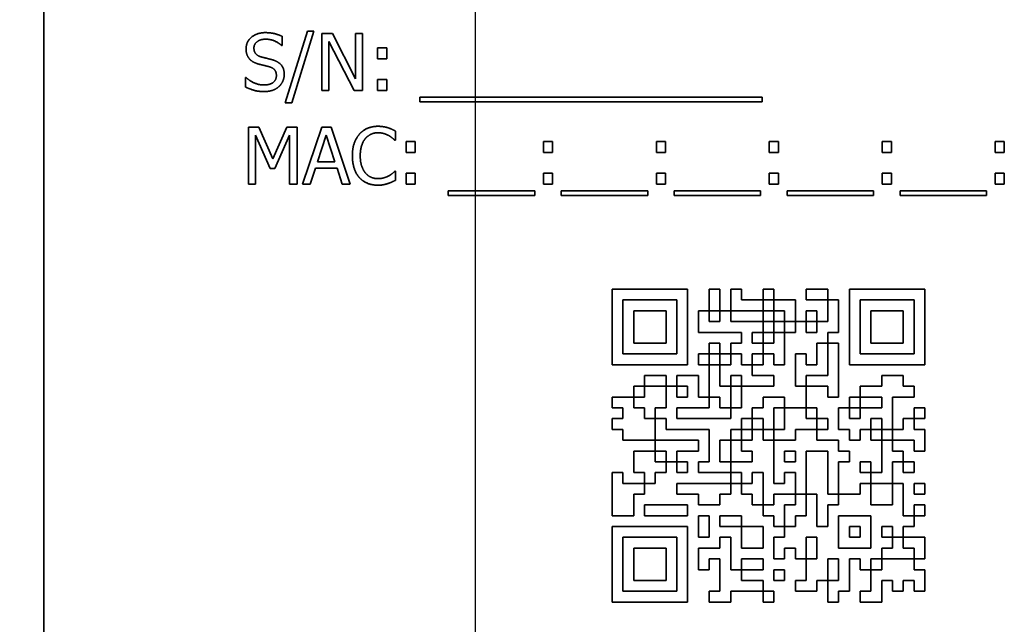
# Model space of a CAD drawing. Header units: millimetres. Extents: x 5 to 415, y 5 to 292.
# Tile 6 of 32: x 154 to 171, y 129 to 140. Entities that reach past the tile are written whole.
import ezdxf

# ---------------------------------------------------------------- set-up
doc = ezdxf.new("R2010")
doc.units = ezdxf.units.MM
doc.layers.add('Bemaßung (ISO)', color=7, linetype='Continuous', lineweight=25)
doc.layers.add('Sichtbar (ISO)', color=7, linetype='Continuous', lineweight=35)
doc.styles.add('Notiztext (ISO)', font='isocpeur.ttf')
doc.dimstyles.new('Standard (ISO)', dxfattribs={"dimtxt": 3.5, "dimasz": 2.5, "dimexe": 2, "dimexo": 0, "dimgap": 0.762, "dimtad": 1, "dimtoh": 1, "dimdec": 8, "dimrnd": 1e-08, "dimdsep": 46, "dimtxsty": 'Notiztext (ISO)', "dimcen": 0.09, "dimdle": 10, "dimclrd": 256, "dimclre": 256, "dimclrt": 256, "dimadec": 6, "dimazin": 2, "dimtfac": 0.514286, "dimtdec": 3, "dimtmove": 0, "dimatfit": 3, "dimfxl": 1, "dimtolj": 1, "dimlwd": -1, "dimlwe": -1, "dimarcsym": 0})

# ---------------------------------------------------------------- blocks, each defined once
blk = doc.blocks.new('*D45')
at = {"layer": 'Bemaßung (ISO)', "transparency": 16777216}
for p, q in [((162.116, 153.086), (162.116, 77.456)), ((126.723, 114.441), (126.723, 77.456)), ((129.223, 79.456), (159.616, 79.456))]:
    blk.add_line(p, q, dxfattribs=at)
for points in [[(129.223, 79.872), (129.223, 79.039), (126.723, 79.456)], [(159.616, 79.872), (159.616, 79.039), (162.116, 79.456)]]:
    blk.add_solid(points, dxfattribs=at)
at = {"layer": 'Defpoints', "color": 0, "transparency": 16777216}
for p in [(162.116, 153.086), (126.723, 114.441), (162.116, 79.456)]:
    blk.add_point(p, dxfattribs=at)
at = {"layer": 'Bemaßung (ISO)', "transparency": 16777216, "insert": (140.394, 83.718), "char_height": 3.5, "attachment_point": 1, "style": 'Notiztext (ISO)'}
blk.add_mtext('\\A1;35.4', dxfattribs=at)

msp = doc.modelspace()

# ---------------------------------------------------------------- linework, layer by layer
at = {"layer": 'Sichtbar (ISO)'}
for p, q in [((154.52317212, 126.31062591), (154.52317212, 147.31062591)), ((158.77276694, 138.08600073), (159.16255625, 139.34775116)), ((159.27762919, 139.34775116), (158.88621913, 138.08600073)), ((159.16255625, 139.34775116), (159.27762919, 139.34775116)), ((159.41620293, 138.30318064), (159.41620293, 139.30318065)), ((159.41620293, 139.30318065), (159.60501979, 139.30318065)), ((159.60501979, 139.30318065), (160.00777507, 138.51144644)), ((160.00777507, 138.51144644), (160.00777507, 139.30318065)), ((160.00777507, 139.30318065), (160.1317621, 139.30318065)), ((160.1317621, 139.30318065), (160.1317621, 138.30318064)), ((158.71604085, 139.09734597), (158.70631637, 139.09734597)), ((158.71604085, 139.25617903), (158.71604085, 139.09734597)), ((159.98265351, 138.30318064), (159.54018997, 139.16541728)), ((159.54018997, 139.16541728), (159.54018997, 138.30318064)), ((160.39594363, 138.86233786), (160.39594363, 139.05358583)), ((160.39594363, 139.05358583), (160.55639744, 139.05358583)), ((160.55639744, 139.05358583), (160.55639744, 138.86233786)), ((160.55639744, 138.86233786), (160.39594363, 138.86233786)), ((158.07503598, 138.36314822), (158.07503598, 138.53008502)), ((158.07503598, 138.53008502), (158.08476045, 138.53008502)), ((160.39594363, 138.30318064), (160.39594363, 138.49442861)), ((160.39594363, 138.49442861), (160.55639744, 138.49442861)), ((160.55639744, 138.49442861), (160.55639744, 138.30318064)), ((159.54018997, 138.30318064), (159.41620293, 138.30318064)), ((160.1317621, 138.30318064), (159.98265351, 138.30318064)), ((160.55639744, 138.30318064), (160.39594363, 138.30318064)), ((158.88621913, 138.08600073), (158.77276694, 138.08600073)), ((161.1382451, 138.18891807), (167.16255637, 138.18891807)), ((161.1382451, 138.10220819), (161.1382451, 138.18891807)), ((167.16255637, 138.10220819), (161.1382451, 138.10220819)), ((167.16255637, 138.18891807), (167.16255637, 138.10220819)), ((158.12446872, 136.65670708), (158.12446872, 137.6567071)), ((158.12446872, 137.6567071), (158.30599222, 137.6567071)), ((158.30599222, 137.6567071), (158.55558704, 137.09998099)), ((158.55558704, 137.09998099), (158.79707813, 137.6567071)), ((158.79707813, 137.6567071), (158.98184312, 137.6567071)), ((158.98184312, 137.6567071), (158.98184312, 136.65670708)), ((159.07665674, 136.65670708), (159.41377181, 137.6567071)), ((159.41377181, 137.6567071), (159.57746712, 137.6567071)), ((159.57746712, 137.6567071), (159.91458219, 136.65670708)), ((160.71117864, 137.59025653), (160.71117864, 137.42980272)), ((158.24845575, 137.51813335), (158.24845575, 136.65670708)), ((158.50696467, 136.93223383), (158.24845575, 137.51813335)), ((158.84894198, 137.51813335), (158.58800195, 136.93223383)), ((158.84894198, 136.65670708), (158.84894198, 137.51813335)), ((159.49237797, 137.52056447), (159.33840715, 137.04973788)), ((159.64715918, 137.04973788), (159.49237797, 137.52056447)), ((160.71117864, 137.42980272), (160.70064379, 137.42980272)), ((160.89675401, 137.2158643), (160.89675401, 137.40711228)), ((160.89675401, 137.40711228), (161.05720782, 137.40711228)), ((161.05720782, 137.40711228), (161.05720782, 137.2158643)), ((163.31328565, 137.40711228), (163.47373946, 137.40711228)), ((163.31328565, 137.2158643), (163.31328565, 137.40711228)), ((163.47373946, 137.40711228), (163.47373946, 137.2158643)), ((165.30031971, 137.2158643), (165.30031971, 137.40711228)), ((165.30031971, 137.40711228), (165.46077353, 137.40711228)), ((165.46077353, 137.40711228), (165.46077353, 137.2158643)), ((167.28735378, 137.40711228), (167.44780759, 137.40711228)), ((167.28735378, 137.2158643), (167.28735378, 137.40711228)), ((167.44780759, 137.40711228), (167.44780759, 137.2158643)), ((169.27438784, 137.2158643), (169.27438784, 137.40711228)), ((169.27438784, 137.40711228), (169.43484166, 137.40711228)), ((169.43484166, 137.40711228), (169.43484166, 137.2158643)), ((171.26142191, 137.40711228), (171.42187572, 137.40711228)), ((171.26142191, 137.2158643), (171.26142191, 137.40711228)), ((171.42187572, 137.40711228), (171.42187572, 137.2158643)), ((161.05720782, 137.2158643), (160.89675401, 137.2158643)), ((163.47373946, 137.2158643), (163.31328565, 137.2158643)), ((165.46077353, 137.2158643), (165.30031971, 137.2158643)), ((167.44780759, 137.2158643), (167.28735378, 137.2158643)), ((169.43484166, 137.2158643), (169.27438784, 137.2158643)), ((171.42187572, 137.2158643), (171.26142191, 137.2158643)), ((159.33840715, 137.04973788), (159.64715918, 137.04973788)), ((158.58800195, 136.93223383), (158.50696467, 136.93223383)), ((159.30194037, 136.93628569), (159.21117862, 136.65670708)), ((159.68362595, 136.93628569), (159.30194037, 136.93628569)), ((159.7743877, 136.65670708), (159.68362595, 136.93628569)), ((160.70145417, 136.88361146), (160.71117864, 136.88361146)), ((160.71117864, 136.88361146), (160.71117864, 136.72477839)), ((160.89675401, 136.65670708), (160.89675401, 136.84795506)), ((160.89675401, 136.84795506), (161.05720782, 136.84795506)), ((161.05720782, 136.84795506), (161.05720782, 136.65670708)), ((163.31328565, 136.84795506), (163.47373946, 136.84795506)), ((163.31328565, 136.65670708), (163.31328565, 136.84795506)), ((163.47373946, 136.84795506), (163.47373946, 136.65670708)), ((165.30031971, 136.65670708), (165.30031971, 136.84795506)), ((165.30031971, 136.84795506), (165.46077353, 136.84795506)), ((165.46077353, 136.84795506), (165.46077353, 136.65670708)), ((167.28735378, 136.84795506), (167.44780759, 136.84795506)), ((167.28735378, 136.65670708), (167.28735378, 136.84795506)), ((167.44780759, 136.84795506), (167.44780759, 136.65670708)), ((169.27438784, 136.65670708), (169.27438784, 136.84795506)), ((169.27438784, 136.84795506), (169.43484166, 136.84795506)), ((169.43484166, 136.84795506), (169.43484166, 136.65670708)), ((171.26142191, 136.84795506), (171.42187572, 136.84795506)), ((171.26142191, 136.65670708), (171.26142191, 136.84795506)), ((171.42187572, 136.84795506), (171.42187572, 136.65670708)), ((158.24845575, 136.65670708), (158.12446872, 136.65670708)), ((158.98184312, 136.65670708), (158.84894198, 136.65670708)), ((159.21117862, 136.65670708), (159.07665674, 136.65670708)), ((159.91458219, 136.65670708), (159.7743877, 136.65670708)), ((161.05720782, 136.65670708), (160.89675401, 136.65670708)), ((161.63905548, 136.54244452), (163.16093557, 136.54244452)), ((161.63905548, 136.45573463), (161.63905548, 136.54244452)), ((163.16093557, 136.54244452), (163.16093557, 136.45573463)), ((163.47373946, 136.65670708), (163.31328565, 136.65670708)), ((163.62608954, 136.45573463), (163.62608954, 136.54244452)), ((163.62608954, 136.54244452), (165.14796963, 136.54244452)), ((165.14796963, 136.54244452), (165.14796963, 136.45573463)), ((165.46077353, 136.65670708), (165.30031971, 136.65670708)), ((165.61312361, 136.54244452), (167.1350037, 136.54244452)), ((165.61312361, 136.45573463), (165.61312361, 136.54244452)), ((167.1350037, 136.54244452), (167.1350037, 136.45573463)), ((167.44780759, 136.65670708), (167.28735378, 136.65670708)), ((167.60015767, 136.45573463), (167.60015767, 136.54244452)), ((167.60015767, 136.54244452), (169.12203776, 136.54244452)), ((169.12203776, 136.54244452), (169.12203776, 136.45573463)), ((169.43484166, 136.65670708), (169.27438784, 136.65670708)), ((169.58719174, 136.54244452), (171.10907183, 136.54244452)), ((169.58719174, 136.45573463), (169.58719174, 136.54244452)), ((171.10907183, 136.54244452), (171.10907183, 136.45573463)), ((171.42187572, 136.65670708), (171.26142191, 136.65670708)), ((163.16093557, 136.45573463), (161.63905548, 136.45573463)), ((165.14796963, 136.45573463), (163.62608954, 136.45573463)), ((167.1350037, 136.45573463), (165.61312361, 136.45573463)), ((169.12203776, 136.45573463), (167.60015767, 136.45573463)), ((171.10907183, 136.45573463), (169.58719174, 136.45573463)), ((164.52317212, 134.81062591), (165.85075832, 134.81062591)), ((164.52317212, 133.48303971), (164.52317212, 134.81062591)), ((165.85075832, 134.81062591), (165.85075832, 133.48303971)), ((166.23006867, 134.43131557), (166.23006867, 134.81062591)), ((166.23006867, 134.81062591), (166.41972384, 134.81062591)), ((166.41972384, 134.81062591), (166.41972384, 134.43131557)), ((166.60937901, 134.81062591), (166.79903419, 134.81062591)), ((166.60937901, 134.43131557), (166.60937901, 134.81062591)), ((166.79903419, 134.81062591), (166.79903419, 134.62097074)), ((167.17834453, 134.81062591), (167.3679997, 134.81062591)), ((167.17834453, 134.62097074), (167.17834453, 134.81062591)), ((167.3679997, 134.81062591), (167.3679997, 134.62097074)), ((167.93696522, 134.62097074), (167.93696522, 134.81062591)), ((167.93696522, 134.81062591), (168.31627557, 134.81062591)), ((168.31627557, 134.81062591), (168.31627557, 134.62097074)), ((168.69558591, 133.48303971), (168.69558591, 134.81062591)), ((168.69558591, 134.81062591), (170.02317212, 134.81062591)), ((170.02317212, 134.81062591), (170.02317212, 133.48303971)), ((164.71282729, 134.62097074), (164.71282729, 133.67269488)), ((165.66110315, 134.62097074), (164.71282729, 134.62097074)), ((165.66110315, 133.67269488), (165.66110315, 134.62097074)), ((166.79903419, 134.62097074), (167.17834453, 134.62097074)), ((167.17834453, 134.62097074), (167.17834453, 134.43131557)), ((167.3679997, 134.62097074), (167.17834453, 134.62097074)), ((167.3679997, 134.43131557), (167.3679997, 134.62097074)), ((167.3679997, 134.62097074), (167.74731005, 134.62097074)), ((167.74731005, 134.62097074), (167.74731005, 134.2416604)), ((168.31627557, 134.62097074), (167.93696522, 134.62097074)), ((168.31627557, 134.2416604), (168.31627557, 134.62097074)), ((168.31627557, 134.62097074), (168.50593074, 134.62097074)), ((168.50593074, 134.62097074), (168.50593074, 134.05200522)), ((169.83351695, 134.62097074), (168.88524108, 134.62097074)), ((168.88524108, 134.62097074), (168.88524108, 133.67269488)), ((169.83351695, 133.67269488), (169.83351695, 134.62097074)), ((164.90248246, 134.43131557), (165.47144798, 134.43131557)), ((164.90248246, 133.86235005), (164.90248246, 134.43131557)), ((165.47144798, 134.43131557), (165.47144798, 133.86235005)), ((166.0404135, 134.05200522), (166.0404135, 134.43131557)), ((166.0404135, 134.43131557), (166.23006867, 134.43131557)), ((166.23006867, 134.43131557), (166.23006867, 134.2416604)), ((166.41972384, 134.43131557), (166.23006867, 134.43131557)), ((166.41972384, 134.2416604), (166.41972384, 134.43131557)), ((166.41972384, 134.43131557), (166.60937901, 134.43131557)), ((166.60937901, 134.43131557), (166.60937901, 134.2416604)), ((167.17834453, 134.43131557), (166.60937901, 134.43131557)), ((167.17834453, 134.43131557), (167.3679997, 134.43131557)), ((167.17834453, 134.2416604), (167.17834453, 134.43131557)), ((167.55765488, 134.43131557), (167.3679997, 134.43131557)), ((167.3679997, 134.43131557), (167.3679997, 134.2416604)), ((167.55765488, 134.2416604), (167.55765488, 134.43131557)), ((167.93696522, 134.2416604), (167.93696522, 134.43131557)), ((167.93696522, 134.43131557), (168.12662039, 134.43131557)), ((168.12662039, 134.43131557), (168.12662039, 134.2416604)), ((169.07489626, 133.86235005), (169.07489626, 134.43131557)), ((169.07489626, 134.43131557), (169.64386177, 134.43131557)), ((169.64386177, 134.43131557), (169.64386177, 133.86235005)), ((166.23006867, 134.2416604), (166.41972384, 134.2416604)), ((166.60937901, 134.2416604), (167.17834453, 134.2416604)), ((167.3679997, 134.2416604), (167.17834453, 134.2416604)), ((167.17834453, 134.2416604), (167.17834453, 134.05200522)), ((167.3679997, 134.05200522), (167.3679997, 134.2416604)), ((167.3679997, 134.2416604), (167.55765488, 134.2416604)), ((167.55765488, 134.2416604), (167.55765488, 134.05200522)), ((167.74731005, 134.2416604), (167.55765488, 134.2416604)), ((167.74731005, 134.05200522), (167.74731005, 134.2416604)), ((167.74731005, 134.2416604), (167.93696522, 134.2416604)), ((167.93696522, 134.2416604), (167.93696522, 134.05200522)), ((168.12662039, 134.2416604), (167.93696522, 134.2416604)), ((168.12662039, 134.05200522), (168.12662039, 134.2416604)), ((168.12662039, 134.2416604), (168.31627557, 134.2416604)), ((166.79903419, 134.05200522), (166.0404135, 134.05200522)), ((166.79903419, 133.86235005), (166.79903419, 134.05200522)), ((167.17834453, 134.05200522), (166.98868936, 134.05200522)), ((166.98868936, 134.05200522), (166.98868936, 133.86235005)), ((167.17834453, 134.05200522), (167.3679997, 134.05200522)), ((167.17834453, 133.86235005), (167.17834453, 134.05200522)), ((167.3679997, 134.05200522), (167.3679997, 133.86235005)), ((167.55765488, 134.05200522), (167.3679997, 134.05200522)), ((167.55765488, 134.05200522), (167.74731005, 134.05200522)), ((167.55765488, 133.48303971), (167.55765488, 134.05200522)), ((167.93696522, 134.05200522), (168.12662039, 134.05200522)), ((168.50593074, 134.05200522), (168.31627557, 134.05200522)), ((168.31627557, 134.05200522), (168.31627557, 133.86235005)), ((165.47144798, 133.86235005), (164.90248246, 133.86235005)), ((166.23006867, 133.86235005), (166.41972384, 133.86235005)), ((166.23006867, 133.67269488), (166.23006867, 133.86235005)), ((166.41972384, 133.86235005), (166.41972384, 133.67269488)), ((166.60937901, 133.86235005), (166.79903419, 133.86235005)), ((166.60937901, 133.67269488), (166.60937901, 133.86235005)), ((166.98868936, 133.86235005), (167.17834453, 133.86235005)), ((167.17834453, 133.86235005), (167.17834453, 133.67269488)), ((167.3679997, 133.86235005), (167.17834453, 133.86235005)), ((168.31627557, 133.86235005), (168.12662039, 133.86235005)), ((168.12662039, 133.86235005), (168.12662039, 133.48303971)), ((168.31627557, 133.29338453), (168.31627557, 133.86235005)), ((168.31627557, 133.86235005), (168.50593074, 133.86235005)), ((168.50593074, 133.86235005), (168.50593074, 132.91407419)), ((169.64386177, 133.86235005), (169.07489626, 133.86235005)), ((164.71282729, 133.67269488), (165.66110315, 133.67269488)), ((166.0404135, 133.67269488), (166.23006867, 133.67269488)), ((166.0404135, 133.48303971), (166.0404135, 133.67269488)), ((166.23006867, 133.67269488), (166.23006867, 133.48303971)), ((166.41972384, 133.67269488), (166.23006867, 133.67269488)), ((166.41972384, 133.48303971), (166.41972384, 133.67269488)), ((166.41972384, 133.67269488), (166.60937901, 133.67269488)), ((166.60937901, 133.67269488), (166.60937901, 133.48303971)), ((166.79903419, 133.67269488), (166.60937901, 133.67269488)), ((166.79903419, 133.48303971), (166.79903419, 133.67269488)), ((166.98868936, 133.67269488), (166.98868936, 133.48303971)), ((167.17834453, 133.67269488), (166.98868936, 133.67269488)), ((167.17834453, 133.67269488), (167.3679997, 133.67269488)), ((167.17834453, 133.48303971), (167.17834453, 133.67269488)), ((167.3679997, 133.67269488), (167.3679997, 133.48303971)), ((167.93696522, 133.67269488), (167.74731005, 133.67269488)), ((167.74731005, 133.67269488), (167.74731005, 133.10372936)), ((167.93696522, 133.48303971), (167.93696522, 133.67269488)), ((168.88524108, 133.67269488), (169.83351695, 133.67269488)), ((165.85075832, 133.48303971), (164.52317212, 133.48303971)), ((166.23006867, 133.48303971), (166.0404135, 133.48303971)), ((166.23006867, 133.48303971), (166.41972384, 133.48303971)), ((166.23006867, 132.91407419), (166.23006867, 133.48303971)), ((166.41972384, 133.48303971), (166.41972384, 133.10372936)), ((166.60937901, 133.48303971), (166.41972384, 133.48303971)), ((166.98868936, 133.48303971), (166.79903419, 133.48303971)), ((166.98868936, 133.29338453), (166.98868936, 133.48303971)), ((166.98868936, 133.48303971), (167.17834453, 133.48303971)), ((167.3679997, 133.48303971), (167.55765488, 133.48303971)), ((168.12662039, 133.48303971), (167.93696522, 133.48303971)), ((170.02317212, 133.48303971), (168.69558591, 133.48303971)), ((165.09213764, 133.29338453), (165.47144798, 133.29338453)), ((165.09213764, 133.10372936), (165.09213764, 133.29338453)), ((165.47144798, 133.29338453), (165.47144798, 133.10372936)), ((165.66110315, 133.29338453), (166.0404135, 133.29338453)), ((165.66110315, 133.10372936), (165.66110315, 133.29338453)), ((166.0404135, 133.29338453), (166.0404135, 132.91407419)), ((166.60937901, 133.10372936), (166.60937901, 133.29338453)), ((166.60937901, 133.29338453), (166.79903419, 133.29338453)), ((166.79903419, 133.29338453), (166.79903419, 133.10372936)), ((167.3679997, 133.29338453), (166.98868936, 133.29338453)), ((167.3679997, 133.10372936), (167.3679997, 133.29338453)), ((167.93696522, 133.10372936), (167.93696522, 133.29338453)), ((167.93696522, 133.29338453), (168.31627557, 133.29338453)), ((169.26455143, 133.29338453), (169.64386177, 133.29338453)), ((169.26455143, 133.10372936), (169.26455143, 133.29338453)), ((169.64386177, 133.29338453), (169.64386177, 133.10372936)), ((164.90248246, 133.10372936), (165.09213764, 133.10372936)), ((164.90248246, 132.91407419), (164.90248246, 133.10372936)), ((165.47144798, 133.10372936), (165.09213764, 133.10372936)), ((165.09213764, 133.10372936), (165.09213764, 132.91407419)), ((165.47144798, 132.72441902), (165.47144798, 133.10372936)), ((165.47144798, 133.10372936), (165.66110315, 133.10372936)), ((165.66110315, 133.10372936), (165.66110315, 132.91407419)), ((165.85075832, 133.10372936), (165.66110315, 133.10372936)), ((165.85075832, 132.91407419), (165.85075832, 133.10372936)), ((166.41972384, 133.10372936), (166.60937901, 133.10372936)), ((166.60937901, 133.10372936), (166.60937901, 132.72441902)), ((166.79903419, 133.10372936), (166.60937901, 133.10372936)), ((166.79903419, 132.72441902), (166.79903419, 133.10372936)), ((166.79903419, 133.10372936), (167.3679997, 133.10372936)), ((167.74731005, 133.10372936), (167.93696522, 133.10372936)), ((168.31627557, 133.10372936), (167.93696522, 133.10372936)), ((167.93696522, 133.10372936), (167.93696522, 132.72441902)), ((168.31627557, 132.91407419), (168.31627557, 133.10372936)), ((168.88524108, 132.91407419), (168.88524108, 133.10372936)), ((168.88524108, 133.10372936), (169.26455143, 133.10372936)), ((169.64386177, 133.10372936), (169.83351695, 133.10372936)), ((169.83351695, 133.10372936), (169.83351695, 132.91407419)), ((164.52317212, 132.91407419), (164.90248246, 132.91407419)), ((164.52317212, 132.72441902), (164.52317212, 132.91407419)), ((164.90248246, 132.91407419), (164.90248246, 132.72441902)), ((165.09213764, 132.91407419), (164.90248246, 132.91407419)), ((165.66110315, 132.91407419), (165.85075832, 132.91407419)), ((166.0404135, 132.91407419), (166.23006867, 132.91407419)), ((166.41972384, 132.91407419), (166.23006867, 132.91407419)), ((166.23006867, 132.91407419), (166.23006867, 132.72441902)), ((166.41972384, 132.72441902), (166.41972384, 132.91407419)), ((167.55765488, 132.91407419), (167.17834453, 132.91407419)), ((167.17834453, 132.91407419), (167.17834453, 132.72441902)), ((167.55765488, 132.72441902), (167.55765488, 132.91407419)), ((168.50593074, 132.91407419), (168.31627557, 132.91407419)), ((168.69558591, 132.91407419), (168.88524108, 132.91407419)), ((168.69558591, 132.72441902), (168.69558591, 132.91407419)), ((168.88524108, 132.91407419), (168.88524108, 132.72441902)), ((169.26455143, 132.91407419), (168.88524108, 132.91407419)), ((169.26455143, 132.72441902), (169.26455143, 132.91407419)), ((169.4542066, 132.91407419), (169.4542066, 132.34510867)), ((169.83351695, 132.91407419), (169.4542066, 132.91407419)), ((164.71282729, 132.72441902), (164.52317212, 132.72441902)), ((164.71282729, 132.53476384), (164.71282729, 132.72441902)), ((164.90248246, 132.72441902), (165.09213764, 132.72441902)), ((165.09213764, 132.72441902), (165.09213764, 132.53476384)), ((165.28179281, 132.72441902), (165.47144798, 132.72441902)), ((165.28179281, 132.53476384), (165.28179281, 132.72441902)), ((166.23006867, 132.72441902), (165.66110315, 132.72441902)), ((165.66110315, 132.72441902), (165.66110315, 132.53476384)), ((166.60937901, 132.72441902), (166.41972384, 132.72441902)), ((166.60937901, 132.72441902), (166.79903419, 132.72441902)), ((166.60937901, 132.53476384), (166.60937901, 132.72441902)), ((167.17834453, 132.72441902), (166.98868936, 132.72441902)), ((166.98868936, 132.72441902), (166.98868936, 132.53476384)), ((167.3679997, 132.34510867), (167.3679997, 132.72441902)), ((167.3679997, 132.72441902), (167.55765488, 132.72441902)), ((167.93696522, 132.72441902), (167.55765488, 132.72441902)), ((167.55765488, 132.72441902), (167.55765488, 132.34510867)), ((167.93696522, 132.53476384), (167.93696522, 132.72441902)), ((167.93696522, 132.72441902), (168.12662039, 132.72441902)), ((168.12662039, 132.72441902), (168.12662039, 132.53476384)), ((168.50593074, 132.34510867), (168.50593074, 132.72441902)), ((168.50593074, 132.72441902), (168.69558591, 132.72441902)), ((168.88524108, 132.72441902), (168.69558591, 132.72441902)), ((168.69558591, 132.72441902), (168.69558591, 132.53476384)), ((168.88524108, 132.53476384), (168.88524108, 132.72441902)), ((168.88524108, 132.72441902), (169.26455143, 132.72441902)), ((169.83351695, 132.72441902), (170.02317212, 132.72441902)), ((169.83351695, 132.53476384), (169.83351695, 132.72441902)), ((170.02317212, 132.72441902), (170.02317212, 132.53476384)), ((164.52317212, 132.53476384), (164.71282729, 132.53476384)), ((164.52317212, 132.34510867), (164.52317212, 132.53476384)), ((165.09213764, 132.53476384), (165.28179281, 132.53476384)), ((165.28179281, 132.53476384), (165.28179281, 132.1554535)), ((165.47144798, 132.53476384), (165.28179281, 132.53476384)), ((165.47144798, 132.34510867), (165.47144798, 132.53476384)), ((165.66110315, 132.53476384), (166.60937901, 132.53476384)), ((166.98868936, 132.53476384), (166.79903419, 132.53476384)), ((166.79903419, 132.53476384), (166.79903419, 132.34510867)), ((166.98868936, 132.53476384), (167.17834453, 132.53476384)), ((166.98868936, 132.34510867), (166.98868936, 132.53476384)), ((167.17834453, 132.53476384), (167.17834453, 132.34510867)), ((168.12662039, 132.53476384), (167.93696522, 132.53476384)), ((168.12662039, 132.34510867), (168.12662039, 132.53476384)), ((168.12662039, 132.53476384), (168.31627557, 132.53476384)), ((168.31627557, 132.53476384), (168.31627557, 132.34510867)), ((168.69558591, 132.53476384), (168.88524108, 132.53476384)), ((169.26455143, 132.53476384), (169.07489626, 132.53476384)), ((169.07489626, 132.53476384), (169.07489626, 132.34510867)), ((169.26455143, 132.34510867), (169.26455143, 132.53476384)), ((169.64386177, 132.53476384), (169.83351695, 132.53476384)), ((169.64386177, 132.34510867), (169.64386177, 132.53476384)), ((169.83351695, 132.53476384), (169.83351695, 132.34510867)), ((170.02317212, 132.53476384), (169.83351695, 132.53476384)), ((164.71282729, 132.34510867), (164.52317212, 132.34510867)), ((164.71282729, 132.1554535), (164.71282729, 132.34510867)), ((166.23006867, 132.34510867), (165.47144798, 132.34510867)), ((166.23006867, 131.77614315), (166.23006867, 132.34510867)), ((166.60937901, 132.34510867), (166.60937901, 132.1554535)), ((166.79903419, 132.34510867), (166.60937901, 132.34510867)), ((166.79903419, 132.34510867), (166.98868936, 132.34510867)), ((166.79903419, 132.1554535), (166.79903419, 132.34510867)), ((166.98868936, 132.34510867), (166.98868936, 132.1554535)), ((167.17834453, 132.34510867), (166.98868936, 132.34510867)), ((167.17834453, 132.34510867), (167.3679997, 132.34510867)), ((167.17834453, 132.1554535), (167.17834453, 132.34510867)), ((167.3679997, 132.34510867), (167.3679997, 132.1554535)), ((167.55765488, 132.34510867), (167.3679997, 132.34510867)), ((167.74731005, 132.34510867), (168.12662039, 132.34510867)), ((167.74731005, 132.1554535), (167.74731005, 132.34510867)), ((168.12662039, 132.34510867), (168.12662039, 132.1554535)), ((168.31627557, 132.34510867), (168.12662039, 132.34510867)), ((168.69558591, 132.34510867), (168.50593074, 132.34510867)), ((168.69558591, 132.1554535), (168.69558591, 132.34510867)), ((168.88524108, 132.34510867), (168.88524108, 132.1554535)), ((169.07489626, 132.34510867), (168.88524108, 132.34510867)), ((169.07489626, 132.34510867), (169.26455143, 132.34510867)), ((169.07489626, 132.1554535), (169.07489626, 132.34510867)), ((169.4542066, 132.34510867), (169.26455143, 132.34510867)), ((169.26455143, 132.34510867), (169.26455143, 132.1554535)), ((169.4542066, 132.1554535), (169.4542066, 132.34510867)), ((169.4542066, 132.34510867), (169.64386177, 132.34510867)), ((169.83351695, 132.34510867), (170.02317212, 132.34510867)), ((170.02317212, 132.34510867), (170.02317212, 131.96579833)), ((165.28179281, 132.1554535), (164.71282729, 132.1554535)), ((165.28179281, 132.1554535), (166.0404135, 132.1554535)), ((165.28179281, 131.96579833), (165.28179281, 132.1554535)), ((166.0404135, 132.1554535), (166.0404135, 131.96579833)), ((166.41972384, 132.1554535), (166.41972384, 131.77614315)), ((166.60937901, 132.1554535), (166.41972384, 132.1554535)), ((166.60937901, 131.77614315), (166.60937901, 132.1554535)), ((166.60937901, 132.1554535), (166.79903419, 132.1554535)), ((166.79903419, 132.1554535), (166.79903419, 131.96579833)), ((166.98868936, 132.1554535), (166.79903419, 132.1554535)), ((167.3679997, 132.1554535), (167.17834453, 132.1554535)), ((167.3679997, 131.39683281), (167.3679997, 132.1554535)), ((167.3679997, 132.1554535), (167.74731005, 132.1554535)), ((168.12662039, 132.1554535), (168.50593074, 132.1554535)), ((168.50593074, 132.1554535), (168.50593074, 131.96579833)), ((168.88524108, 132.1554535), (168.69558591, 132.1554535)), ((169.26455143, 132.1554535), (169.07489626, 132.1554535)), ((169.26455143, 132.1554535), (169.4542066, 132.1554535)), ((169.26455143, 131.58648798), (169.26455143, 132.1554535)), ((169.4542066, 132.1554535), (169.4542066, 131.96579833)), ((169.83351695, 132.1554535), (169.4542066, 132.1554535)), ((169.83351695, 131.96579833), (169.83351695, 132.1554535)), ((164.90248246, 131.58648798), (164.90248246, 131.96579833)), ((164.90248246, 131.96579833), (165.28179281, 131.96579833)), ((165.47144798, 131.96579833), (165.28179281, 131.96579833)), ((165.28179281, 131.96579833), (165.28179281, 131.77614315)), ((165.47144798, 131.77614315), (165.47144798, 131.96579833)), ((166.0404135, 131.96579833), (165.66110315, 131.96579833)), ((165.66110315, 131.96579833), (165.66110315, 131.77614315)), ((166.79903419, 131.96579833), (166.98868936, 131.96579833)), ((166.98868936, 131.96579833), (166.98868936, 131.77614315)), ((167.74731005, 131.96579833), (167.55765488, 131.96579833)), ((167.55765488, 131.96579833), (167.55765488, 131.77614315)), ((167.74731005, 131.77614315), (167.74731005, 131.96579833)), ((168.31627557, 131.96579833), (167.93696522, 131.96579833)), ((167.93696522, 131.96579833), (167.93696522, 131.20717764)), ((168.31627557, 131.20717764), (168.31627557, 131.96579833)), ((168.50593074, 131.96579833), (168.69558591, 131.96579833)), ((168.69558591, 131.96579833), (168.69558591, 131.77614315)), ((169.4542066, 131.96579833), (169.64386177, 131.96579833)), ((169.64386177, 131.96579833), (169.64386177, 131.77614315)), ((170.02317212, 131.96579833), (169.83351695, 131.96579833)), ((165.28179281, 131.77614315), (165.47144798, 131.77614315)), ((165.47144798, 131.77614315), (165.47144798, 131.58648798)), ((165.66110315, 131.77614315), (165.47144798, 131.77614315)), ((165.66110315, 131.77614315), (165.85075832, 131.77614315)), ((165.66110315, 131.58648798), (165.66110315, 131.77614315)), ((165.85075832, 131.77614315), (165.85075832, 131.58648798)), ((166.0404135, 131.58648798), (166.0404135, 131.77614315)), ((166.0404135, 131.77614315), (166.23006867, 131.77614315)), ((166.41972384, 131.77614315), (166.60937901, 131.77614315)), ((166.60937901, 131.77614315), (166.60937901, 131.58648798)), ((166.98868936, 131.77614315), (166.60937901, 131.77614315)), ((167.55765488, 131.77614315), (167.74731005, 131.77614315)), ((168.50593074, 131.77614315), (168.50593074, 131.20717764)), ((168.69558591, 131.77614315), (168.50593074, 131.77614315)), ((168.88524108, 131.77614315), (169.07489626, 131.77614315)), ((168.88524108, 131.58648798), (168.88524108, 131.77614315)), ((169.07489626, 131.77614315), (169.07489626, 131.58648798)), ((169.4542066, 131.77614315), (169.4542066, 131.39683281)), ((169.64386177, 131.77614315), (169.4542066, 131.77614315)), ((169.64386177, 131.77614315), (169.83351695, 131.77614315)), ((169.64386177, 131.58648798), (169.64386177, 131.77614315)), ((169.83351695, 131.77614315), (169.83351695, 131.58648798)), ((164.52317212, 130.82786729), (164.52317212, 131.58648798)), ((164.52317212, 131.58648798), (164.71282729, 131.58648798)), ((164.71282729, 131.58648798), (164.71282729, 131.39683281)), ((165.09213764, 131.58648798), (164.90248246, 131.58648798)), ((165.09213764, 131.39683281), (165.09213764, 131.58648798)), ((165.28179281, 131.58648798), (165.28179281, 131.39683281)), ((165.47144798, 131.58648798), (165.28179281, 131.58648798)), ((165.85075832, 131.58648798), (165.66110315, 131.58648798)), ((166.60937901, 131.58648798), (166.0404135, 131.58648798)), ((166.60937901, 131.58648798), (166.79903419, 131.58648798)), ((166.60937901, 131.39683281), (166.60937901, 131.58648798)), ((166.79903419, 131.58648798), (166.79903419, 131.39683281)), ((166.98868936, 131.58648798), (167.17834453, 131.58648798)), ((166.98868936, 131.39683281), (166.98868936, 131.58648798)), ((167.17834453, 131.58648798), (167.17834453, 131.01752246)), ((167.55765488, 131.58648798), (167.55765488, 131.39683281)), ((167.74731005, 131.58648798), (167.55765488, 131.58648798)), ((167.74731005, 131.20717764), (167.74731005, 131.58648798)), ((169.07489626, 131.58648798), (168.88524108, 131.58648798)), ((169.07489626, 131.58648798), (169.26455143, 131.58648798)), ((169.07489626, 131.39683281), (169.07489626, 131.58648798)), ((169.83351695, 131.58648798), (169.64386177, 131.58648798)), ((164.71282729, 131.39683281), (165.09213764, 131.39683281)), ((165.09213764, 131.39683281), (165.09213764, 131.20717764)), ((165.28179281, 131.39683281), (165.09213764, 131.39683281)), ((165.66110315, 131.39683281), (166.60937901, 131.39683281)), ((165.66110315, 131.20717764), (165.66110315, 131.39683281)), ((166.60937901, 131.39683281), (166.60937901, 131.20717764)), ((166.79903419, 131.39683281), (166.60937901, 131.39683281)), ((166.79903419, 131.39683281), (166.98868936, 131.39683281)), ((166.79903419, 131.20717764), (166.79903419, 131.39683281)), ((167.55765488, 131.39683281), (167.3679997, 131.39683281)), ((168.88524108, 131.39683281), (169.07489626, 131.39683281)), ((168.88524108, 131.20717764), (168.88524108, 131.39683281)), ((169.07489626, 131.39683281), (169.07489626, 131.01752246)), ((169.4542066, 131.39683281), (169.07489626, 131.39683281)), ((169.4542066, 131.01752246), (169.4542066, 131.39683281)), ((169.4542066, 131.39683281), (169.64386177, 131.39683281)), ((169.64386177, 131.39683281), (169.64386177, 130.82786729)), ((169.83351695, 131.39683281), (170.02317212, 131.39683281)), ((169.83351695, 131.20717764), (169.83351695, 131.39683281)), ((170.02317212, 131.39683281), (170.02317212, 131.20717764)), ((164.90248246, 131.20717764), (164.90248246, 130.82786729)), ((165.09213764, 131.20717764), (164.90248246, 131.20717764)), ((166.0404135, 131.20717764), (165.66110315, 131.20717764)), ((166.0404135, 131.01752246), (166.0404135, 131.20717764)), ((166.41972384, 131.20717764), (166.41972384, 131.01752246)), ((166.60937901, 131.20717764), (166.41972384, 131.20717764)), ((166.98868936, 131.20717764), (166.79903419, 131.20717764)), ((166.98868936, 131.01752246), (166.98868936, 131.20717764)), ((167.3679997, 131.20717764), (167.74731005, 131.20717764)), ((167.3679997, 131.01752246), (167.3679997, 131.20717764)), ((167.93696522, 131.20717764), (167.74731005, 131.20717764)), ((167.74731005, 131.20717764), (167.74731005, 131.01752246)), ((167.93696522, 130.82786729), (167.93696522, 131.20717764)), ((167.93696522, 131.20717764), (168.12662039, 131.20717764)), ((168.12662039, 131.20717764), (168.12662039, 130.63821212)), ((168.50593074, 131.20717764), (168.31627557, 131.20717764)), ((168.50593074, 131.20717764), (168.88524108, 131.20717764)), ((168.50593074, 131.01752246), (168.50593074, 131.20717764)), ((170.02317212, 131.20717764), (169.83351695, 131.20717764)), ((165.09213764, 131.01752246), (165.85075832, 131.01752246)), ((165.09213764, 130.82786729), (165.09213764, 131.01752246)), ((165.85075832, 131.01752246), (165.85075832, 130.82786729)), ((166.41972384, 131.01752246), (166.0404135, 131.01752246)), ((167.17834453, 131.01752246), (166.98868936, 131.01752246)), ((167.17834453, 131.01752246), (167.3679997, 131.01752246)), ((167.17834453, 130.82786729), (167.17834453, 131.01752246)), ((167.74731005, 131.01752246), (167.55765488, 131.01752246)), ((167.55765488, 131.01752246), (167.55765488, 130.63821212)), ((168.31627557, 130.63821212), (168.31627557, 131.01752246)), ((168.31627557, 131.01752246), (168.50593074, 131.01752246)), ((169.07489626, 131.01752246), (169.4542066, 131.01752246)), ((169.83351695, 131.01752246), (170.02317212, 131.01752246)), ((169.83351695, 130.82786729), (169.83351695, 131.01752246)), ((170.02317212, 131.01752246), (170.02317212, 130.82786729)), ((164.90248246, 130.82786729), (164.52317212, 130.82786729)), ((165.85075832, 130.82786729), (165.09213764, 130.82786729)), ((166.0404135, 130.44855695), (166.0404135, 130.82786729)), ((166.0404135, 130.82786729), (166.23006867, 130.82786729)), ((166.23006867, 130.82786729), (166.23006867, 130.44855695)), ((166.41972384, 130.82786729), (166.79903419, 130.82786729)), ((166.41972384, 130.63821212), (166.41972384, 130.82786729)), ((166.79903419, 130.82786729), (166.79903419, 130.63821212)), ((167.3679997, 130.82786729), (167.17834453, 130.82786729)), ((167.3679997, 130.63821212), (167.3679997, 130.82786729)), ((167.74731005, 130.82786729), (167.93696522, 130.82786729)), ((167.74731005, 130.63821212), (167.74731005, 130.82786729)), ((169.07489626, 130.82786729), (168.50593074, 130.82786729)), ((168.50593074, 130.82786729), (168.50593074, 130.25890178)), ((169.07489626, 130.25890178), (169.07489626, 130.82786729)), ((169.64386177, 130.82786729), (169.83351695, 130.82786729)), ((169.83351695, 130.82786729), (169.83351695, 130.63821212)), ((170.02317212, 130.82786729), (169.83351695, 130.82786729)), ((164.52317212, 129.31062591), (164.52317212, 130.63821212)), ((164.52317212, 130.63821212), (165.85075832, 130.63821212)), ((165.85075832, 130.63821212), (165.85075832, 129.31062591)), ((166.79903419, 130.63821212), (166.41972384, 130.63821212)), ((166.79903419, 130.25890178), (166.79903419, 130.63821212)), ((166.79903419, 130.63821212), (167.17834453, 130.63821212)), ((167.17834453, 130.63821212), (167.17834453, 130.25890178)), ((167.55765488, 130.63821212), (167.3679997, 130.63821212)), ((167.55765488, 130.63821212), (167.74731005, 130.63821212)), ((167.55765488, 130.44855695), (167.55765488, 130.63821212)), ((168.12662039, 130.63821212), (168.31627557, 130.63821212)), ((168.69558591, 130.44855695), (168.69558591, 130.63821212)), ((168.69558591, 130.63821212), (168.88524108, 130.63821212)), ((168.88524108, 130.63821212), (168.88524108, 130.44855695)), ((169.4542066, 130.63821212), (169.26455143, 130.63821212)), ((169.26455143, 130.63821212), (169.26455143, 130.44855695)), ((169.4542066, 130.44855695), (169.4542066, 130.63821212)), ((169.64386177, 130.63821212), (169.64386177, 130.44855695)), ((169.83351695, 130.63821212), (169.64386177, 130.63821212)), ((165.66110315, 130.44855695), (164.71282729, 130.44855695)), ((164.71282729, 130.44855695), (164.71282729, 129.50028109)), ((165.66110315, 129.50028109), (165.66110315, 130.44855695)), ((166.23006867, 130.44855695), (166.0404135, 130.44855695)), ((166.41972384, 130.44855695), (166.60937901, 130.44855695)), ((166.41972384, 130.25890178), (166.41972384, 130.44855695)), ((166.60937901, 130.44855695), (166.60937901, 129.87959143)), ((167.3679997, 130.0692466), (167.3679997, 130.44855695)), ((167.3679997, 130.44855695), (167.55765488, 130.44855695)), ((168.12662039, 130.44855695), (167.93696522, 130.44855695)), ((167.93696522, 130.44855695), (167.93696522, 130.0692466)), ((168.12662039, 130.0692466), (168.12662039, 130.44855695)), ((168.88524108, 130.44855695), (168.69558591, 130.44855695)), ((169.26455143, 130.44855695), (169.4542066, 130.44855695)), ((169.64386177, 130.44855695), (169.4542066, 130.44855695)), ((169.4542066, 130.44855695), (169.4542066, 130.25890178)), ((169.64386177, 130.25890178), (169.64386177, 130.44855695)), ((169.64386177, 130.44855695), (170.02317212, 130.44855695)), ((170.02317212, 130.44855695), (170.02317212, 130.0692466)), ((164.90248246, 130.25890178), (165.47144798, 130.25890178)), ((164.90248246, 129.68993626), (164.90248246, 130.25890178)), ((165.47144798, 130.25890178), (165.47144798, 129.68993626)), ((166.0404135, 129.87959143), (166.0404135, 130.25890178)), ((166.0404135, 130.25890178), (166.41972384, 130.25890178)), ((167.17834453, 130.25890178), (166.79903419, 130.25890178)), ((167.55765488, 130.25890178), (167.55765488, 130.0692466)), ((167.74731005, 130.25890178), (167.55765488, 130.25890178)), ((167.74731005, 130.0692466), (167.74731005, 130.25890178)), ((168.50593074, 130.25890178), (169.07489626, 130.25890178)), ((169.4542066, 130.25890178), (169.26455143, 130.25890178)), ((169.26455143, 130.25890178), (169.26455143, 130.0692466)), ((169.83351695, 130.25890178), (169.64386177, 130.25890178)), ((169.83351695, 130.0692466), (169.83351695, 130.25890178)), ((166.23006867, 130.0692466), (166.23006867, 129.87959143)), ((166.41972384, 130.0692466), (166.23006867, 130.0692466)), ((166.41972384, 129.50028109), (166.41972384, 130.0692466)), ((166.79903419, 130.0692466), (167.17834453, 130.0692466)), ((166.79903419, 129.87959143), (166.79903419, 130.0692466)), ((167.17834453, 130.0692466), (167.17834453, 129.87959143)), ((167.55765488, 130.0692466), (167.3679997, 130.0692466)), ((167.93696522, 130.0692466), (167.74731005, 130.0692466)), ((167.93696522, 130.0692466), (168.12662039, 130.0692466)), ((167.93696522, 129.68993626), (167.93696522, 130.0692466)), ((168.50593074, 130.0692466), (168.31627557, 130.0692466)), ((168.31627557, 130.0692466), (168.31627557, 129.68993626)), ((168.50593074, 129.68993626), (168.50593074, 130.0692466)), ((168.69558591, 130.0692466), (168.69558591, 129.50028109)), ((168.88524108, 130.0692466), (168.69558591, 130.0692466)), ((168.88524108, 129.87959143), (168.88524108, 130.0692466)), ((169.26455143, 130.0692466), (169.07489626, 130.0692466)), ((169.07489626, 130.0692466), (169.07489626, 129.87959143)), ((169.26455143, 129.87959143), (169.26455143, 130.0692466)), ((169.26455143, 130.0692466), (169.83351695, 130.0692466)), ((169.83351695, 130.0692466), (169.83351695, 129.87959143)), ((170.02317212, 130.0692466), (169.83351695, 130.0692466)), ((166.23006867, 129.87959143), (166.0404135, 129.87959143)), ((166.60937901, 129.87959143), (166.79903419, 129.87959143)), ((166.79903419, 129.87959143), (166.79903419, 129.68993626)), ((167.17834453, 129.87959143), (166.79903419, 129.87959143)), ((167.3679997, 129.87959143), (167.55765488, 129.87959143)), ((167.3679997, 129.68993626), (167.3679997, 129.87959143)), ((167.55765488, 129.87959143), (167.55765488, 129.68993626)), ((169.07489626, 129.87959143), (168.88524108, 129.87959143)), ((169.07489626, 129.87959143), (169.26455143, 129.87959143)), ((169.07489626, 129.50028109), (169.07489626, 129.87959143)), ((169.83351695, 129.87959143), (170.02317212, 129.87959143)), ((170.02317212, 129.87959143), (170.02317212, 129.50028109)), ((165.47144798, 129.68993626), (164.90248246, 129.68993626)), ((166.79903419, 129.68993626), (167.17834453, 129.68993626)), ((167.17834453, 129.68993626), (167.17834453, 129.50028109)), ((167.55765488, 129.68993626), (167.3679997, 129.68993626)), ((167.74731005, 129.68993626), (167.93696522, 129.68993626)), ((167.74731005, 129.50028109), (167.74731005, 129.68993626)), ((168.12662039, 129.68993626), (168.12662039, 129.50028109)), ((168.31627557, 129.68993626), (168.12662039, 129.68993626)), ((168.31627557, 129.68993626), (168.50593074, 129.68993626)), ((168.31627557, 129.31062591), (168.31627557, 129.68993626)), ((169.26455143, 129.68993626), (169.26455143, 129.31062591)), ((169.4542066, 129.68993626), (169.26455143, 129.68993626)), ((169.4542066, 129.50028109), (169.4542066, 129.68993626)), ((169.64386177, 129.68993626), (169.64386177, 129.50028109)), ((169.83351695, 129.68993626), (169.64386177, 129.68993626)), ((169.83351695, 129.50028109), (169.83351695, 129.68993626)), ((164.71282729, 129.50028109), (165.66110315, 129.50028109)), ((166.23006867, 129.50028109), (166.41972384, 129.50028109)), ((166.23006867, 129.31062591), (166.23006867, 129.50028109)), ((166.60937901, 129.50028109), (166.60937901, 129.31062591)), ((167.17834453, 129.50028109), (166.60937901, 129.50028109)), ((167.17834453, 129.50028109), (167.3679997, 129.50028109)), ((167.17834453, 129.31062591), (167.17834453, 129.50028109)), ((167.3679997, 129.50028109), (167.3679997, 129.31062591)), ((168.12662039, 129.50028109), (167.74731005, 129.50028109)), ((168.50593074, 129.50028109), (168.50593074, 129.31062591)), ((168.69558591, 129.50028109), (168.50593074, 129.50028109)), ((168.88524108, 129.50028109), (169.07489626, 129.50028109)), ((168.88524108, 129.31062591), (168.88524108, 129.50028109)), ((169.64386177, 129.50028109), (169.4542066, 129.50028109)), ((170.02317212, 129.50028109), (169.83351695, 129.50028109)), ((165.85075832, 129.31062591), (164.52317212, 129.31062591)), ((166.60937901, 129.31062591), (166.23006867, 129.31062591)), ((167.3679997, 129.31062591), (167.17834453, 129.31062591)), ((168.50593074, 129.31062591), (168.31627557, 129.31062591)), ((169.26455143, 129.31062591), (168.88524108, 129.31062591))]:
    msp.add_line(p, q, dxfattribs=at)
for points in [[(158.08232933, 139.03494726), (158.08232933, 139.15650318), (158.27195656, 139.32100885), (158.41863404, 139.32100885)], [(158.41863404, 139.32100885), (158.50291281, 139.32100885), (158.6520214, 139.28778357), (158.71604085, 139.25617903)], [(158.42754814, 139.20593592), (158.33516564, 139.20593592), (158.22090308, 139.11922603), (158.22090308, 139.0487236)], [(158.70631637, 139.09734597), (158.65850438, 139.1411061), (158.50939579, 139.20593592), (158.42754814, 139.20593592)], [(158.14715915, 138.85423413), (158.11636499, 138.88745941), (158.08232933, 138.97660042), (158.08232933, 139.03494726)], [(158.22090308, 139.0487236), (158.22090308, 138.98551452), (158.28816402, 138.91014985), (158.3513731, 138.89313202)], [(158.3124752, 138.7659035), (158.26061134, 138.77967983), (158.17876369, 138.82100885), (158.14715915, 138.85423413)], [(158.49318833, 138.72052262), (158.44699708, 138.73348859), (158.37001167, 138.75131679), (158.3124752, 138.7659035)], [(158.3513731, 138.89313202), (158.39351248, 138.8817868), (158.51587877, 138.85261338), (158.55639741, 138.84045779)], [(158.55639741, 138.84045779), (158.65931475, 138.80885325), (158.75493874, 138.68162473), (158.75493874, 138.58843186)], [(158.616365, 138.56736216), (158.616365, 138.62732975), (158.55720778, 138.70188405), (158.49318833, 138.72052262)], [(158.75493874, 138.58843186), (158.75493874, 138.52927464), (158.70712675, 138.41582245), (158.66417699, 138.37611419)], [(158.08476045, 138.53008502), (158.15040065, 138.46849669), (158.31652707, 138.40042537), (158.39351248, 138.40042537)], [(158.39351248, 138.40042537), (158.50372318, 138.40042537), (158.616365, 138.4919975), (158.616365, 138.56736216)], [(158.40323695, 138.28535244), (158.294647, 138.28535244), (158.14229692, 138.33073331), (158.07503598, 138.36314822)], [(158.66417699, 138.37611419), (158.616365, 138.33235406), (158.49480908, 138.28535244), (158.40323695, 138.28535244)], [(159.95266972, 137.15589672), (159.95266972, 137.2815045), (160.01668917, 137.46789024), (160.07746712, 137.53677192)], [(160.07746712, 137.53677192), (160.13743471, 137.60403286), (160.30113001, 137.6745353), (160.40242661, 137.6745353)], [(160.40161624, 137.56108311), (160.33759679, 137.56108311), (160.22333423, 137.50840888), (160.18038447, 137.45816576)], [(160.58800198, 137.51327111), (160.54991446, 137.53434081), (160.45996308, 137.56108311), (160.40161624, 137.56108311)], [(160.40242661, 137.6745353), (160.45266972, 137.6745353), (160.54100036, 137.65994859), (160.5782775, 137.64860337)], [(160.5782775, 137.64860337), (160.61069242, 137.63806852), (160.67795336, 137.60808473), (160.71117864, 137.59025653)], [(160.18038447, 137.45816576), (160.13824508, 137.40711228), (160.09124346, 137.25233108), (160.09124346, 137.15589672)], [(160.70064379, 137.42980272), (160.68281559, 137.44601017), (160.62771024, 137.49139105), (160.58800198, 137.51327111)], [(160.0782775, 136.77015927), (160.01830991, 136.83498909), (159.95266972, 137.02947856), (159.95266972, 137.15589672)], [(160.09124346, 137.15589672), (160.09124346, 137.05297937), (160.1406762, 136.90468115), (160.18362596, 136.85362767)], [(160.18362596, 136.85362767), (160.22576534, 136.80419493), (160.33840716, 136.75395181), (160.40161624, 136.75395181)], [(160.59529533, 136.80338455), (160.63176211, 136.82445425), (160.68605708, 136.86821438), (160.70145417, 136.88361146)], [(160.39999549, 136.63887888), (160.30275076, 136.63887888), (160.13824508, 136.70451907), (160.0782775, 136.77015927)], [(160.5782775, 136.6680523), (160.53451737, 136.65346559), (160.45996308, 136.63887888), (160.39999549, 136.63887888)], [(160.40161624, 136.75395181), (160.45915271, 136.75395181), (160.55720781, 136.78231486), (160.59529533, 136.80338455)], [(160.71117864, 136.72477839), (160.67795336, 136.70938131), (160.61960652, 136.68101826), (160.5782775, 136.6680523)]]:
    msp.add_open_spline(points, degree=2, dxfattribs=at)

# ---------------------------------------------------------------- dimensions: what is measured, and where the dimension line sits
at = {"layer": 'Bemaßung (ISO)'}
dim = msp.add_linear_dim(base=(162.11567212, 79.4555026), p1=(126.72317212, 114.44062591), p2=(162.11567212, 153.08562591), dimstyle='Standard (ISO)', override={"dimgap": 0.762, "dimtoh": 0, "dimdec": 1, "dimtol": 0, "dimlim": 0, "dimtp": 0, "dimtm": 0, "dimtdec": 3, "dimtofl": 0, "dimatfit": 1}, dxfattribs=at)
dim.commit()
dim.dimension.update_dxf_attribs({"geometry": '*D45', "text_midpoint": (144.41942212, 79.4555026), "dimtype": 160})

doc.saveas('drawing.dxf')
